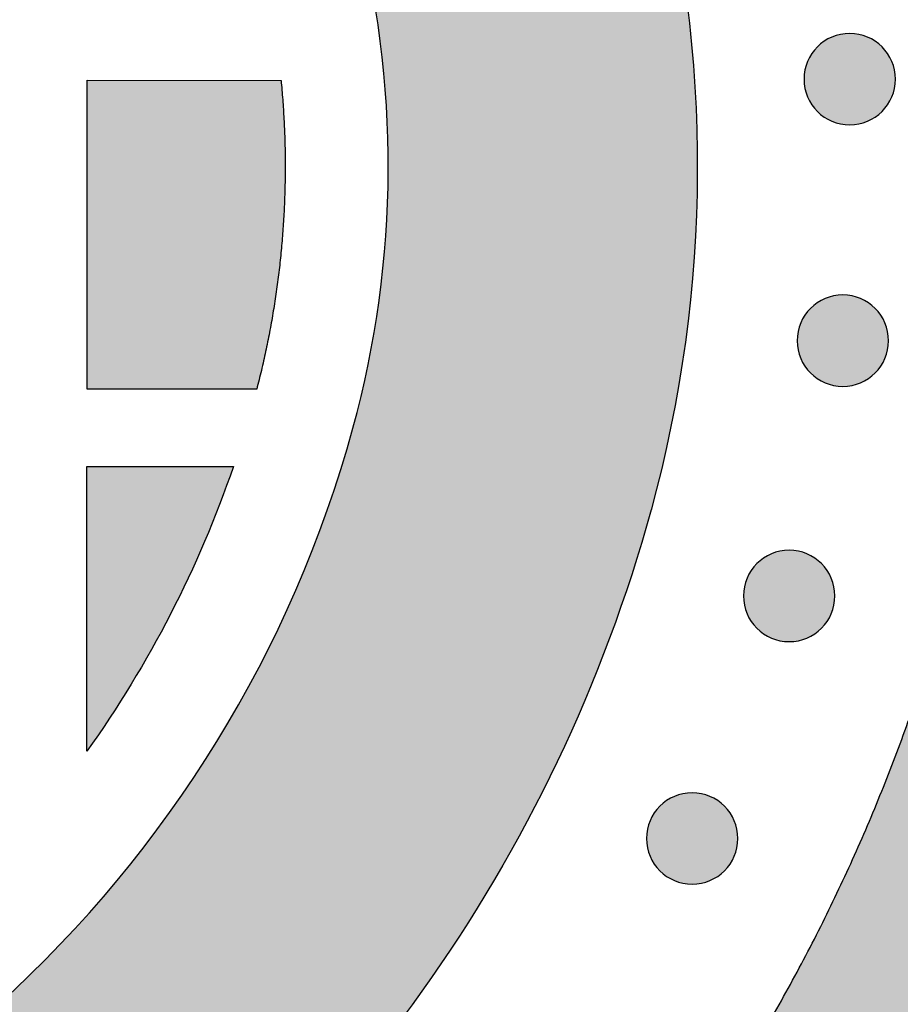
# Model space of a CAD drawing. Header units: millimetres. Extents: x -3873 to -97, y 912 to 4165.
# Tile 25 of 256: x -3585 to -3551, y 1000 to 1038. Entities that reach past the tile are written whole.
import ezdxf

# ---------------------------------------------------------------- set-up
doc = ezdxf.new("R2010")
doc.units = ezdxf.units.MM
doc.layers.add('pattern', color=7, linetype='Continuous', true_color=0x000000)

msp = doc.modelspace()

# ---------------------------------------------------------------- hatches: boundary and pattern name
at = {"layer": 'pattern'}
for points in [[(-3590.097, 1098.162), (-3576.228, 1103.897), (-3574.658, 1102.85), (-3573.106, 1101.774), (-3571.572, 1100.668), (-3570.057, 1099.534), (-3568.562, 1098.371), (-3567.088, 1097.18), (-3565.636, 1095.963), (-3564.205, 1094.719), (-3562.798, 1093.449), (-3561.414, 1092.154), (-3560.055, 1090.834), (-3558.72, 1089.491), (-3557.411, 1088.124), (-3556.129, 1086.735), (-3554.873, 1085.324), (-3553.644, 1083.892), (-3552.206, 1082.137), (-3550.813, 1080.338), (-3549.468, 1078.498), (-3548.17, 1076.618), (-3546.924, 1074.7), (-3545.729, 1072.745), (-3544.588, 1070.757), (-3543.502, 1068.738), (-3542.473, 1066.689), (-3541.501, 1064.613), (-3540.587, 1062.513), (-3539.733, 1060.391), (-3538.938, 1058.249), (-3538.205, 1056.09), (-3537.533, 1053.917), (-3536.922, 1051.732), (-3536.338, 1049.376), (-3535.831, 1046.993), (-3535.4, 1044.587), (-3535.047, 1042.162), (-3534.774, 1039.721), (-3534.582, 1037.268), (-3534.471, 1034.807), (-3534.441, 1032.343), (-3534.493, 1029.879), (-3534.626, 1027.419), (-3534.84, 1024.968), (-3535.135, 1022.53), (-3535.509, 1020.107), (-3535.961, 1017.705), (-3536.49, 1015.327), (-3537.094, 1012.976), (-3537.643, 1011.066), (-3538.239, 1009.167), (-3538.881, 1007.278), (-3539.569, 1005.403), (-3540.304, 1003.543), (-3541.083, 1001.7), (-3541.908, 999.875), (-3542.776, 998.069), (-3543.688, 996.286), (-3544.642, 994.525), (-3545.638, 992.789), (-3546.675, 991.079), (-3547.751, 989.396), (-3548.866, 987.742), (-3550.018, 986.118), (-3551.206, 984.526), (-3552.513, 983.928), (-3553.836, 983.361), (-3555.176, 982.825), (-3556.53, 982.322), (-3557.897, 981.852), (-3559.278, 981.415), (-3560.669, 981.012), (-3562.07, 980.643), (-3563.48, 980.309), (-3564.898, 980.01), (-3566.321, 979.747), (-3567.749, 979.518), (-3569.181, 979.325), (-3570.615, 979.168), (-3572.05, 979.046), (-3573.484, 978.959), (-3572.388, 979.83), (-3571.307, 980.725), (-3570.241, 981.644), (-3569.19, 982.586), (-3568.156, 983.551), (-3567.139, 984.539), (-3566.14, 985.549), (-3565.16, 986.581), (-3564.199, 987.634), (-3563.258, 988.708), (-3562.338, 989.802), (-3561.439, 990.915), (-3560.562, 992.047), (-3559.708, 993.197), (-3558.876, 994.365), (-3558.069, 995.549), (-3557.285, 996.75), (-3556.526, 997.966), (-3555.792, 999.197), (-3555.083, 1000.441), (-3554.4, 1001.698), (-3553.743, 1002.968), (-3553.113, 1004.249), (-3552.51, 1005.54), (-3551.933, 1006.841), (-3551.384, 1008.152), (-3550.862, 1009.47), (-3550.367, 1010.795), (-3549.901, 1012.127), (-3549.461, 1013.464), (-3549.05, 1014.806), (-3548.666, 1016.152), (-3548.16, 1018.124), (-3547.716, 1020.119), (-3547.337, 1022.134), (-3547.023, 1024.165), (-3546.776, 1026.211), (-3546.596, 1028.267), (-3546.484, 1030.33), (-3546.441, 1032.396), (-3546.466, 1034.463), (-3546.559, 1036.527), (-3546.721, 1038.585), (-3546.949, 1040.632), (-3547.245, 1042.667), (-3547.606, 1044.685), (-3548.032, 1046.683), (-3548.522, 1048.66), (-3549.044, 1050.528), (-3549.619, 1052.386), (-3550.246, 1054.232), (-3550.925, 1056.064), (-3551.656, 1057.879), (-3552.437, 1059.675), (-3553.269, 1061.45), (-3554.149, 1063.202), (-3555.078, 1064.929), (-3556.053, 1066.629), (-3557.075, 1068.3), (-3558.141, 1069.94), (-3559.25, 1071.548), (-3560.401, 1073.122), (-3561.592, 1074.66), (-3562.822, 1076.16), (-3564.254, 1077.82), (-3565.729, 1079.449), (-3567.245, 1081.044), (-3568.801, 1082.605), (-3570.396, 1084.13), (-3572.028, 1085.617), (-3573.697, 1087.066), (-3575.4, 1088.474), (-3577.137, 1089.841), (-3578.906, 1091.165), (-3580.705, 1092.446), (-3582.533, 1093.682), (-3584.388, 1094.873), (-3586.268, 1096.016), (-3588.172, 1097.113)], [(-3583.943, 986.179), (-3585.568, 1000.131), (-3584.964, 1000.688), (-3584.368, 1001.257), (-3583.781, 1001.838), (-3583.203, 1002.43), (-3582.635, 1003.033), (-3582.077, 1003.647), (-3581.528, 1004.272), (-3580.99, 1004.907), (-3580.463, 1005.553), (-3579.946, 1006.209), (-3579.441, 1006.874), (-3578.947, 1007.549), (-3578.465, 1008.233), (-3577.996, 1008.926), (-3577.538, 1009.627), (-3577.093, 1010.336), (-3576.661, 1011.054), (-3576.241, 1011.778), (-3575.835, 1012.51), (-3575.442, 1013.249), (-3575.063, 1013.994), (-3574.697, 1014.745), (-3574.345, 1015.502), (-3574.007, 1016.264), (-3573.682, 1017.031), (-3573.372, 1017.802), (-3573.076, 1018.578), (-3572.794, 1019.357), (-3572.527, 1020.14), (-3572.274, 1020.925), (-3572.035, 1021.714), (-3571.81, 1022.504), (-3571.499, 1023.718), (-3571.225, 1024.946), (-3570.992, 1026.186), (-3570.799, 1027.437), (-3570.647, 1028.696), (-3570.536, 1029.961), (-3570.467, 1031.231), (-3570.441, 1032.503), (-3570.456, 1033.775), (-3570.513, 1035.046), (-3570.613, 1036.312), (-3570.754, 1037.573), (-3570.936, 1038.825), (-3571.158, 1040.067), (-3571.42, 1041.298), (-3571.721, 1042.514), (-3572.067, 1043.749), (-3572.447, 1044.978), (-3572.862, 1046.199), (-3573.311, 1047.41), (-3573.794, 1048.61), (-3574.31, 1049.797), (-3574.86, 1050.971), (-3575.442, 1052.129), (-3576.056, 1053.271), (-3576.701, 1054.395), (-3577.377, 1055.5), (-3578.082, 1056.585), (-3578.815, 1057.648), (-3579.576, 1058.689), (-3580.364, 1059.706), (-3581.177, 1060.698), (-3582.412, 1062.124), (-3583.691, 1063.519), (-3585.011, 1064.881), (-3586.371, 1066.208), (-3587.77, 1067.499), (-3589.207, 1068.751), (-3590.679, 1069.963), (-3592.185, 1071.134), (-3593.724, 1072.262), (-3595.293, 1073.346), (-3596.891, 1074.384), (-3598.516, 1075.377), (-3600.164, 1076.321), (-3601.836, 1077.218), (-3603.528, 1078.065), (-3605.238, 1078.863), (-3620.35, 1085.652), (-3605.1, 1091.958), (-3600.316, 1089.807), (-3598.304, 1088.868), (-3596.313, 1087.871), (-3594.345, 1086.816), (-3592.405, 1085.704), (-3590.493, 1084.537), (-3588.613, 1083.314), (-3586.766, 1082.039), (-3584.955, 1080.711), (-3583.182, 1079.333), (-3581.45, 1077.906), (-3579.759, 1076.433), (-3578.112, 1074.914), (-3576.512, 1073.352), (-3574.958, 1071.749), (-3573.453, 1070.108), (-3571.999, 1068.429), (-3570.978, 1067.183), (-3569.989, 1065.905), (-3569.033, 1064.598), (-3568.111, 1063.263), (-3567.226, 1061.9), (-3566.377, 1060.512), (-3565.567, 1059.1), (-3564.796, 1057.666), (-3564.064, 1056.21), (-3563.374, 1054.736), (-3562.725, 1053.244), (-3562.118, 1051.737), (-3561.554, 1050.215), (-3561.033, 1048.682), (-3560.555, 1047.139), (-3560.121, 1045.587), (-3559.726, 1043.99), (-3559.382, 1042.376), (-3559.09, 1040.746), (-3558.852, 1039.102), (-3558.667, 1037.448), (-3558.536, 1035.787), (-3558.461, 1034.119), (-3558.441, 1032.45), (-3558.476, 1030.78), (-3558.566, 1029.114), (-3558.711, 1027.453), (-3558.911, 1025.801), (-3559.164, 1024.16), (-3559.471, 1022.532), (-3559.829, 1020.921), (-3560.238, 1019.328), (-3560.589, 1018.102), (-3560.968, 1016.878), (-3561.375, 1015.659), (-3561.81, 1014.446), (-3562.272, 1013.239), (-3562.762, 1012.039), (-3563.28, 1010.847), (-3563.825, 1009.664), (-3564.397, 1008.492), (-3564.997, 1007.33), (-3565.622, 1006.18), (-3566.274, 1005.043), (-3566.952, 1003.92), (-3567.655, 1002.811), (-3568.383, 1001.717), (-3569.135, 1000.64), (-3569.911, 999.58), (-3570.711, 998.537), (-3571.533, 997.514), (-3572.377, 996.509), (-3573.242, 995.525), (-3574.128, 994.561), (-3575.033, 993.618), (-3575.958, 992.697), (-3576.901, 991.799), (-3577.861, 990.924), (-3578.838, 990.072), (-3579.831, 989.244), (-3580.839, 988.44), (-3581.861, 987.661), (-3582.896, 986.907)], [(-3551.271, 1034.804), (-3551.299, 1034.777), (-3551.328, 1034.75), (-3551.358, 1034.723), (-3551.389, 1034.697), (-3551.42, 1034.671), (-3551.453, 1034.646), (-3551.486, 1034.621), (-3551.52, 1034.597), (-3551.555, 1034.574), (-3551.591, 1034.551), (-3551.627, 1034.529), (-3551.665, 1034.508), (-3551.703, 1034.487), (-3551.742, 1034.468), (-3551.781, 1034.449), (-3551.821, 1034.431), (-3551.862, 1034.414), (-3551.903, 1034.398), (-3551.945, 1034.383), (-3551.988, 1034.369), (-3552.031, 1034.356), (-3552.074, 1034.344), (-3552.118, 1034.333), (-3552.162, 1034.323), (-3552.207, 1034.314), (-3552.252, 1034.307), (-3552.297, 1034.3), (-3552.343, 1034.295), (-3552.388, 1034.291), (-3552.434, 1034.288), (-3552.48, 1034.286), (-3552.526, 1034.286), (-3552.572, 1034.286), (-3552.618, 1034.288), (-3552.663, 1034.291), (-3552.709, 1034.295), (-3552.755, 1034.301), (-3552.8, 1034.307), (-3552.845, 1034.315), (-3552.889, 1034.324), (-3552.934, 1034.334), (-3552.978, 1034.345), (-3553.021, 1034.357), (-3553.064, 1034.37), (-3553.107, 1034.384), (-3553.148, 1034.399), (-3553.19, 1034.415), (-3553.23, 1034.432), (-3553.271, 1034.45), (-3553.31, 1034.469), (-3553.349, 1034.489), (-3553.387, 1034.509), (-3553.424, 1034.531), (-3553.46, 1034.553), (-3553.496, 1034.576), (-3553.531, 1034.599), (-3553.565, 1034.623), (-3553.598, 1034.648), (-3553.631, 1034.673), (-3553.662, 1034.699), (-3553.693, 1034.725), (-3553.723, 1034.752), (-3553.752, 1034.779), (-3553.78, 1034.807), (-3553.808, 1034.835), (-3553.835, 1034.864), (-3553.861, 1034.894), (-3553.888, 1034.924), (-3553.913, 1034.956), (-3553.939, 1034.989), (-3553.963, 1035.022), (-3553.987, 1035.056), (-3554.011, 1035.091), (-3554.033, 1035.127), (-3554.055, 1035.163), (-3554.077, 1035.2), (-3554.097, 1035.238), (-3554.117, 1035.277), (-3554.135, 1035.317), (-3554.153, 1035.357), (-3554.17, 1035.397), (-3554.186, 1035.439), (-3554.201, 1035.481), (-3554.216, 1035.523), (-3554.229, 1035.566), (-3554.241, 1035.61), (-3554.251, 1035.654), (-3554.261, 1035.698), (-3554.27, 1035.743), (-3554.278, 1035.788), (-3554.284, 1035.833), (-3554.289, 1035.878), (-3554.293, 1035.924), (-3554.296, 1035.97), (-3554.298, 1036.016), (-3554.299, 1036.062), (-3554.298, 1036.108), (-3554.296, 1036.153), (-3554.293, 1036.199), (-3554.289, 1036.245), (-3554.284, 1036.29), (-3554.277, 1036.336), (-3554.269, 1036.38), (-3554.261, 1036.425), (-3554.251, 1036.469), (-3554.24, 1036.513), (-3554.228, 1036.557), (-3554.215, 1036.6), (-3554.2, 1036.642), (-3554.185, 1036.684), (-3554.169, 1036.725), (-3554.152, 1036.766), (-3554.134, 1036.806), (-3554.115, 1036.846), (-3554.096, 1036.884), (-3554.075, 1036.922), (-3554.054, 1036.96), (-3554.032, 1036.996), (-3554.009, 1037.032), (-3553.985, 1037.067), (-3553.961, 1037.101), (-3553.937, 1037.134), (-3553.911, 1037.166), (-3553.886, 1037.198), (-3553.859, 1037.229), (-3553.833, 1037.259), (-3553.805, 1037.288), (-3553.778, 1037.316), (-3553.75, 1037.343), (-3553.721, 1037.37), (-3553.691, 1037.397), (-3553.66, 1037.423), (-3553.628, 1037.449), (-3553.596, 1037.474), (-3553.563, 1037.499), (-3553.528, 1037.523), (-3553.494, 1037.546), (-3553.458, 1037.569), (-3553.421, 1037.591), (-3553.384, 1037.612), (-3553.346, 1037.633), (-3553.307, 1037.652), (-3553.268, 1037.671), (-3553.228, 1037.689), (-3553.187, 1037.706), (-3553.146, 1037.722), (-3553.104, 1037.737), (-3553.061, 1037.751), (-3553.018, 1037.764), (-3552.975, 1037.776), (-3552.931, 1037.787), (-3552.886, 1037.797), (-3552.842, 1037.806), (-3552.797, 1037.813), (-3552.752, 1037.82), (-3552.706, 1037.825), (-3552.66, 1037.829), (-3552.615, 1037.832), (-3552.569, 1037.834), (-3552.523, 1037.834), (-3552.477, 1037.834), (-3552.431, 1037.832), (-3552.385, 1037.829), (-3552.34, 1037.825), (-3552.294, 1037.819), (-3552.249, 1037.813), (-3552.204, 1037.805), (-3552.159, 1037.796), (-3552.115, 1037.786), (-3552.071, 1037.775), (-3552.028, 1037.763), (-3551.985, 1037.75), (-3551.942, 1037.736), (-3551.9, 1037.721), (-3551.859, 1037.705), (-3551.818, 1037.688), (-3551.778, 1037.67), (-3551.739, 1037.651), (-3551.7, 1037.631), (-3551.662, 1037.611), (-3551.625, 1037.589), (-3551.588, 1037.567), (-3551.553, 1037.545), (-3551.518, 1037.521), (-3551.484, 1037.497), (-3551.45, 1037.472), (-3551.418, 1037.447), (-3551.386, 1037.421), (-3551.356, 1037.395), (-3551.326, 1037.368), (-3551.297, 1037.341), (-3551.269, 1037.314), (-3551.241, 1037.285), (-3551.214, 1037.256), (-3551.187, 1037.226), (-3551.161, 1037.196), (-3551.135, 1037.164), (-3551.11, 1037.132), (-3551.086, 1037.098), (-3551.062, 1037.064), (-3551.038, 1037.029), (-3551.015, 1036.993), (-3550.993, 1036.957), (-3550.972, 1036.92), (-3550.952, 1036.882), (-3550.932, 1036.843), (-3550.913, 1036.803), (-3550.895, 1036.763), (-3550.878, 1036.723), (-3550.862, 1036.681), (-3550.847, 1036.639), (-3550.833, 1036.597), (-3550.82, 1036.554), (-3550.808, 1036.51), (-3550.797, 1036.466), (-3550.787, 1036.422), (-3550.779, 1036.377), (-3550.771, 1036.332), (-3550.765, 1036.287), (-3550.759, 1036.242), (-3550.755, 1036.196), (-3550.752, 1036.15), (-3550.751, 1036.104), (-3550.75, 1036.058), (-3550.751, 1036.013), (-3550.753, 1035.967), (-3550.756, 1035.921), (-3550.76, 1035.875), (-3550.765, 1035.83), (-3550.772, 1035.785), (-3550.779, 1035.74), (-3550.788, 1035.695), (-3550.798, 1035.651), (-3550.809, 1035.607), (-3550.821, 1035.563), (-3550.834, 1035.52), (-3550.848, 1035.478), (-3550.863, 1035.436), (-3550.88, 1035.395), (-3550.897, 1035.354), (-3550.915, 1035.314), (-3550.933, 1035.274), (-3550.953, 1035.236), (-3550.974, 1035.198), (-3550.995, 1035.16), (-3551.017, 1035.124), (-3551.04, 1035.088), (-3551.063, 1035.053), (-3551.087, 1035.019), (-3551.112, 1034.986), (-3551.137, 1034.954), (-3551.163, 1034.922), (-3551.189, 1034.891), (-3551.216, 1034.861), (-3551.243, 1034.832)], [(-3575.546, 1024.021), (-3582.132, 1024.019), (-3582.122, 1036.019), (-3574.602, 1036.013), (-3574.538, 1035.262), (-3574.489, 1034.51), (-3574.457, 1033.755), (-3574.442, 1033), (-3574.443, 1032.243), (-3574.46, 1031.486), (-3574.495, 1030.729), (-3574.546, 1029.973), (-3574.614, 1029.219), (-3574.698, 1028.466), (-3574.799, 1027.716), (-3574.916, 1026.969), (-3575.049, 1026.225), (-3575.199, 1025.486), (-3575.364, 1024.751)], [(-3551.538, 1024.648), (-3551.566, 1024.621), (-3551.595, 1024.594), (-3551.625, 1024.567), (-3551.656, 1024.541), (-3551.688, 1024.515), (-3551.72, 1024.49), (-3551.753, 1024.465), (-3551.788, 1024.441), (-3551.822, 1024.418), (-3551.858, 1024.395), (-3551.895, 1024.373), (-3551.932, 1024.352), (-3551.97, 1024.331), (-3552.009, 1024.312), (-3552.048, 1024.293), (-3552.088, 1024.275), (-3552.129, 1024.258), (-3552.17, 1024.242), (-3552.212, 1024.227), (-3552.255, 1024.213), (-3552.298, 1024.2), (-3552.341, 1024.188), (-3552.385, 1024.177), (-3552.43, 1024.167), (-3552.474, 1024.158), (-3552.519, 1024.151), (-3552.564, 1024.144), (-3552.61, 1024.139), (-3552.656, 1024.135), (-3552.701, 1024.132), (-3552.747, 1024.13), (-3552.793, 1024.13), (-3552.839, 1024.13), (-3552.885, 1024.132), (-3552.931, 1024.135), (-3552.976, 1024.139), (-3553.022, 1024.145), (-3553.067, 1024.151), (-3553.112, 1024.159), (-3553.157, 1024.168), (-3553.201, 1024.178), (-3553.245, 1024.189), (-3553.288, 1024.201), (-3553.331, 1024.214), (-3553.374, 1024.228), (-3553.416, 1024.243), (-3553.457, 1024.259), (-3553.498, 1024.276), (-3553.538, 1024.294), (-3553.577, 1024.313), (-3553.616, 1024.333), (-3553.654, 1024.353), (-3553.691, 1024.375), (-3553.728, 1024.397), (-3553.763, 1024.42), (-3553.798, 1024.443), (-3553.832, 1024.467), (-3553.866, 1024.492), (-3553.898, 1024.517), (-3553.93, 1024.543), (-3553.96, 1024.569), (-3553.99, 1024.596), (-3554.019, 1024.623), (-3554.047, 1024.651), (-3554.075, 1024.679), (-3554.102, 1024.708), (-3554.129, 1024.738), (-3554.155, 1024.768), (-3554.181, 1024.8), (-3554.206, 1024.833), (-3554.23, 1024.866), (-3554.254, 1024.9), (-3554.278, 1024.935), (-3554.301, 1024.971), (-3554.323, 1025.007), (-3554.344, 1025.044), (-3554.364, 1025.083), (-3554.384, 1025.121), (-3554.403, 1025.161), (-3554.421, 1025.201), (-3554.438, 1025.242), (-3554.454, 1025.283), (-3554.469, 1025.325), (-3554.483, 1025.367), (-3554.496, 1025.41), (-3554.508, 1025.454), (-3554.519, 1025.498), (-3554.529, 1025.542), (-3554.537, 1025.587), (-3554.545, 1025.632), (-3554.551, 1025.677), (-3554.557, 1025.722), (-3554.561, 1025.768), (-3554.564, 1025.814), (-3554.565, 1025.86), (-3554.566, 1025.906), (-3554.565, 1025.952), (-3554.563, 1025.997), (-3554.56, 1026.043), (-3554.556, 1026.089), (-3554.551, 1026.134), (-3554.544, 1026.18), (-3554.537, 1026.225), (-3554.528, 1026.269), (-3554.518, 1026.313), (-3554.507, 1026.357), (-3554.495, 1026.401), (-3554.482, 1026.444), (-3554.468, 1026.486), (-3554.453, 1026.528), (-3554.436, 1026.57), (-3554.419, 1026.61), (-3554.401, 1026.65), (-3554.383, 1026.69), (-3554.363, 1026.728), (-3554.342, 1026.766), (-3554.321, 1026.804), (-3554.299, 1026.84), (-3554.276, 1026.876), (-3554.253, 1026.911), (-3554.229, 1026.945), (-3554.204, 1026.978), (-3554.179, 1027.011), (-3554.153, 1027.042), (-3554.127, 1027.073), (-3554.1, 1027.103), (-3554.073, 1027.132), (-3554.045, 1027.16), (-3554.017, 1027.187), (-3553.988, 1027.214), (-3553.958, 1027.241), (-3553.927, 1027.267), (-3553.896, 1027.293), (-3553.863, 1027.318), (-3553.83, 1027.343), (-3553.796, 1027.367), (-3553.761, 1027.39), (-3553.725, 1027.413), (-3553.689, 1027.435), (-3553.651, 1027.456), (-3553.613, 1027.477), (-3553.574, 1027.496), (-3553.535, 1027.515), (-3553.495, 1027.533), (-3553.454, 1027.55), (-3553.413, 1027.566), (-3553.371, 1027.581), (-3553.328, 1027.595), (-3553.285, 1027.608), (-3553.242, 1027.62), (-3553.198, 1027.631), (-3553.154, 1027.641), (-3553.109, 1027.65), (-3553.064, 1027.657), (-3553.019, 1027.664), (-3552.973, 1027.669), (-3552.928, 1027.673), (-3552.882, 1027.676), (-3552.836, 1027.678), (-3552.79, 1027.678), (-3552.744, 1027.678), (-3552.698, 1027.676), (-3552.653, 1027.673), (-3552.607, 1027.669), (-3552.561, 1027.663), (-3552.516, 1027.657), (-3552.471, 1027.649), (-3552.427, 1027.64), (-3552.382, 1027.631), (-3552.338, 1027.62), (-3552.295, 1027.607), (-3552.252, 1027.594), (-3552.209, 1027.58), (-3552.168, 1027.565), (-3552.126, 1027.549), (-3552.086, 1027.532), (-3552.045, 1027.514), (-3552.006, 1027.495), (-3551.967, 1027.475), (-3551.929, 1027.455), (-3551.892, 1027.433), (-3551.856, 1027.411), (-3551.82, 1027.389), (-3551.785, 1027.365), (-3551.751, 1027.341), (-3551.718, 1027.316), (-3551.685, 1027.291), (-3551.654, 1027.265), (-3551.623, 1027.239), (-3551.593, 1027.212), (-3551.564, 1027.185), (-3551.536, 1027.158), (-3551.508, 1027.129), (-3551.481, 1027.1), (-3551.455, 1027.071), (-3551.428, 1027.04), (-3551.403, 1027.008), (-3551.377, 1026.976), (-3551.353, 1026.942), (-3551.329, 1026.908), (-3551.305, 1026.873), (-3551.283, 1026.838), (-3551.261, 1026.801), (-3551.239, 1026.764), (-3551.219, 1026.726), (-3551.199, 1026.687), (-3551.181, 1026.648), (-3551.163, 1026.607), (-3551.146, 1026.567), (-3551.13, 1026.525), (-3551.115, 1026.483), (-3551.1, 1026.441), (-3551.087, 1026.398), (-3551.075, 1026.354), (-3551.064, 1026.31), (-3551.055, 1026.266), (-3551.046, 1026.222), (-3551.038, 1026.177), (-3551.032, 1026.131), (-3551.027, 1026.086), (-3551.023, 1026.04), (-3551.02, 1025.994), (-3551.018, 1025.948), (-3551.017, 1025.903), (-3551.018, 1025.857), (-3551.02, 1025.811), (-3551.023, 1025.765), (-3551.027, 1025.719), (-3551.032, 1025.674), (-3551.039, 1025.629), (-3551.047, 1025.584), (-3551.055, 1025.539), (-3551.065, 1025.495), (-3551.076, 1025.451), (-3551.088, 1025.407), (-3551.101, 1025.364), (-3551.116, 1025.322), (-3551.131, 1025.28), (-3551.147, 1025.239), (-3551.164, 1025.198), (-3551.182, 1025.158), (-3551.201, 1025.118), (-3551.22, 1025.08), (-3551.241, 1025.042), (-3551.262, 1025.005), (-3551.284, 1024.968), (-3551.307, 1024.932), (-3551.331, 1024.897), (-3551.355, 1024.863), (-3551.379, 1024.83), (-3551.405, 1024.798), (-3551.43, 1024.766), (-3551.457, 1024.735), (-3551.483, 1024.706), (-3551.511, 1024.677)], [(-3582.142, 1009.958), (-3582.135, 1021.019), (-3576.453, 1021.014), (-3576.712, 1020.281), (-3576.984, 1019.552), (-3577.269, 1018.827), (-3577.568, 1018.106), (-3577.881, 1017.391), (-3578.206, 1016.681), (-3578.544, 1015.977), (-3578.895, 1015.279), (-3579.259, 1014.588), (-3579.635, 1013.903), (-3580.024, 1013.226), (-3580.424, 1012.556), (-3580.836, 1011.894), (-3581.26, 1011.24), (-3581.696, 1010.595)], [(-3553.621, 1014.735), (-3553.649, 1014.708), (-3553.678, 1014.68), (-3553.708, 1014.654), (-3553.739, 1014.628), (-3553.771, 1014.602), (-3553.803, 1014.577), (-3553.836, 1014.552), (-3553.871, 1014.528), (-3553.906, 1014.505), (-3553.941, 1014.482), (-3553.978, 1014.46), (-3554.015, 1014.439), (-3554.053, 1014.418), (-3554.092, 1014.399), (-3554.131, 1014.38), (-3554.171, 1014.362), (-3554.212, 1014.345), (-3554.254, 1014.329), (-3554.295, 1014.314), (-3554.338, 1014.3), (-3554.381, 1014.287), (-3554.424, 1014.275), (-3554.468, 1014.264), (-3554.513, 1014.254), (-3554.557, 1014.245), (-3554.602, 1014.238), (-3554.648, 1014.231), (-3554.693, 1014.226), (-3554.739, 1014.222), (-3554.784, 1014.219), (-3554.83, 1014.217), (-3554.876, 1014.217), (-3554.922, 1014.217), (-3554.968, 1014.219), (-3555.014, 1014.222), (-3555.059, 1014.226), (-3555.105, 1014.232), (-3555.15, 1014.238), (-3555.195, 1014.246), (-3555.24, 1014.254), (-3555.284, 1014.264), (-3555.328, 1014.275), (-3555.371, 1014.287), (-3555.414, 1014.301), (-3555.457, 1014.315), (-3555.499, 1014.33), (-3555.54, 1014.346), (-3555.581, 1014.363), (-3555.621, 1014.381), (-3555.66, 1014.4), (-3555.699, 1014.42), (-3555.737, 1014.44), (-3555.774, 1014.461), (-3555.811, 1014.484), (-3555.846, 1014.506), (-3555.881, 1014.53), (-3555.915, 1014.554), (-3555.949, 1014.579), (-3555.981, 1014.604), (-3556.013, 1014.63), (-3556.043, 1014.656), (-3556.073, 1014.683), (-3556.102, 1014.71), (-3556.13, 1014.737), (-3556.158, 1014.765), (-3556.185, 1014.795), (-3556.212, 1014.824), (-3556.238, 1014.855), (-3556.264, 1014.887), (-3556.289, 1014.919), (-3556.314, 1014.953), (-3556.338, 1014.987), (-3556.361, 1015.022), (-3556.384, 1015.057), (-3556.406, 1015.094), (-3556.427, 1015.131), (-3556.447, 1015.169), (-3556.467, 1015.208), (-3556.486, 1015.247), (-3556.504, 1015.288), (-3556.521, 1015.328), (-3556.537, 1015.37), (-3556.552, 1015.412), (-3556.566, 1015.454), (-3556.579, 1015.497), (-3556.591, 1015.541), (-3556.602, 1015.584), (-3556.612, 1015.629), (-3556.62, 1015.673), (-3556.628, 1015.718), (-3556.634, 1015.764), (-3556.64, 1015.809), (-3556.644, 1015.855), (-3556.647, 1015.901), (-3556.648, 1015.946), (-3556.649, 1015.992), (-3556.648, 1016.038), (-3556.647, 1016.084), (-3556.644, 1016.13), (-3556.639, 1016.176), (-3556.634, 1016.221), (-3556.627, 1016.266), (-3556.62, 1016.311), (-3556.611, 1016.356), (-3556.601, 1016.4), (-3556.59, 1016.444), (-3556.578, 1016.488), (-3556.565, 1016.531), (-3556.551, 1016.573), (-3556.536, 1016.615), (-3556.519, 1016.656), (-3556.502, 1016.697), (-3556.484, 1016.737), (-3556.466, 1016.776), (-3556.446, 1016.815), (-3556.425, 1016.853), (-3556.404, 1016.89), (-3556.382, 1016.927), (-3556.359, 1016.963), (-3556.336, 1016.997), (-3556.312, 1017.032), (-3556.287, 1017.065), (-3556.262, 1017.097), (-3556.236, 1017.129), (-3556.21, 1017.16), (-3556.183, 1017.189), (-3556.156, 1017.218), (-3556.128, 1017.247), (-3556.1, 1017.274), (-3556.071, 1017.301), (-3556.041, 1017.328), (-3556.01, 1017.354), (-3555.979, 1017.38), (-3555.946, 1017.405), (-3555.913, 1017.43), (-3555.879, 1017.454), (-3555.844, 1017.477), (-3555.808, 1017.5), (-3555.772, 1017.522), (-3555.734, 1017.543), (-3555.696, 1017.563), (-3555.658, 1017.583), (-3555.618, 1017.602), (-3555.578, 1017.62), (-3555.537, 1017.637), (-3555.496, 1017.653), (-3555.454, 1017.668), (-3555.411, 1017.682), (-3555.368, 1017.695), (-3555.325, 1017.707), (-3555.281, 1017.718), (-3555.237, 1017.728), (-3555.192, 1017.737), (-3555.147, 1017.744), (-3555.102, 1017.751), (-3555.056, 1017.756), (-3555.011, 1017.76), (-3554.965, 1017.763), (-3554.919, 1017.765), (-3554.873, 1017.765), (-3554.827, 1017.764), (-3554.781, 1017.763), (-3554.736, 1017.76), (-3554.69, 1017.755), (-3554.644, 1017.75), (-3554.599, 1017.744), (-3554.554, 1017.736), (-3554.51, 1017.727), (-3554.465, 1017.717), (-3554.421, 1017.706), (-3554.378, 1017.694), (-3554.335, 1017.681), (-3554.293, 1017.667), (-3554.251, 1017.652), (-3554.209, 1017.636), (-3554.169, 1017.619), (-3554.128, 1017.601), (-3554.089, 1017.582), (-3554.05, 1017.562), (-3554.012, 1017.541), (-3553.975, 1017.52), (-3553.939, 1017.498), (-3553.903, 1017.475), (-3553.868, 1017.452), (-3553.834, 1017.428), (-3553.801, 1017.403), (-3553.768, 1017.378), (-3553.737, 1017.352), (-3553.706, 1017.326), (-3553.676, 1017.299), (-3553.647, 1017.272), (-3553.619, 1017.244), (-3553.591, 1017.216), (-3553.564, 1017.187), (-3553.538, 1017.157), (-3553.511, 1017.126), (-3553.486, 1017.095), (-3553.46, 1017.062), (-3553.436, 1017.029), (-3553.412, 1016.995), (-3553.388, 1016.96), (-3553.366, 1016.924), (-3553.344, 1016.888), (-3553.323, 1016.85), (-3553.302, 1016.812), (-3553.282, 1016.774), (-3553.264, 1016.734), (-3553.246, 1016.694), (-3553.229, 1016.653), (-3553.213, 1016.612), (-3553.198, 1016.57), (-3553.184, 1016.528), (-3553.17, 1016.485), (-3553.158, 1016.441), (-3553.148, 1016.397), (-3553.138, 1016.353), (-3553.129, 1016.308), (-3553.121, 1016.263), (-3553.115, 1016.218), (-3553.11, 1016.173), (-3553.106, 1016.127), (-3553.103, 1016.081), (-3553.101, 1016.035), (-3553.1, 1015.989), (-3553.101, 1015.943), (-3553.103, 1015.897), (-3553.106, 1015.852), (-3553.11, 1015.806), (-3553.115, 1015.761), (-3553.122, 1015.715), (-3553.13, 1015.67), (-3553.138, 1015.626), (-3553.148, 1015.581), (-3553.159, 1015.538), (-3553.171, 1015.494), (-3553.184, 1015.451), (-3553.199, 1015.409), (-3553.214, 1015.367), (-3553.23, 1015.325), (-3553.247, 1015.285), (-3553.265, 1015.245), (-3553.284, 1015.205), (-3553.304, 1015.166), (-3553.324, 1015.129), (-3553.345, 1015.091), (-3553.367, 1015.055), (-3553.39, 1015.019), (-3553.414, 1014.984), (-3553.438, 1014.95), (-3553.462, 1014.917), (-3553.488, 1014.884), (-3553.513, 1014.853), (-3553.54, 1014.822), (-3553.566, 1014.792), (-3553.594, 1014.763)], [(-3557.387, 1005.316), (-3557.415, 1005.289), (-3557.444, 1005.262), (-3557.474, 1005.235), (-3557.505, 1005.209), (-3557.537, 1005.183), (-3557.569, 1005.158), (-3557.602, 1005.133), (-3557.636, 1005.109), (-3557.671, 1005.086), (-3557.707, 1005.063), (-3557.744, 1005.041), (-3557.781, 1005.02), (-3557.819, 1004.999), (-3557.858, 1004.98), (-3557.897, 1004.961), (-3557.937, 1004.943), (-3557.978, 1004.926), (-3558.019, 1004.91), (-3558.061, 1004.895), (-3558.104, 1004.881), (-3558.147, 1004.868), (-3558.19, 1004.856), (-3558.234, 1004.845), (-3558.278, 1004.835), (-3558.323, 1004.826), (-3558.368, 1004.819), (-3558.413, 1004.812), (-3558.459, 1004.807), (-3558.504, 1004.803), (-3558.55, 1004.8), (-3558.596, 1004.798), (-3558.642, 1004.798), (-3558.688, 1004.798), (-3558.734, 1004.8), (-3558.78, 1004.803), (-3558.825, 1004.807), (-3558.871, 1004.813), (-3558.916, 1004.819), (-3558.961, 1004.827), (-3559.006, 1004.836), (-3559.05, 1004.846), (-3559.094, 1004.857), (-3559.137, 1004.869), (-3559.18, 1004.882), (-3559.223, 1004.896), (-3559.265, 1004.911), (-3559.306, 1004.927), (-3559.347, 1004.944), (-3559.387, 1004.962), (-3559.426, 1004.981), (-3559.465, 1005.001), (-3559.503, 1005.021), (-3559.54, 1005.043), (-3559.577, 1005.065), (-3559.612, 1005.088), (-3559.647, 1005.111), (-3559.681, 1005.135), (-3559.715, 1005.16), (-3559.747, 1005.185), (-3559.779, 1005.211), (-3559.809, 1005.237), (-3559.839, 1005.264), (-3559.868, 1005.291), (-3559.896, 1005.319), (-3559.924, 1005.347), (-3559.951, 1005.376), (-3559.978, 1005.406), (-3560.004, 1005.436), (-3560.03, 1005.468), (-3560.055, 1005.501), (-3560.079, 1005.534), (-3560.103, 1005.568), (-3560.127, 1005.603), (-3560.149, 1005.639), (-3560.171, 1005.675), (-3560.193, 1005.712), (-3560.213, 1005.75), (-3560.233, 1005.789), (-3560.252, 1005.829), (-3560.27, 1005.869), (-3560.287, 1005.91), (-3560.303, 1005.951), (-3560.318, 1005.993), (-3560.332, 1006.035), (-3560.345, 1006.078), (-3560.357, 1006.122), (-3560.368, 1006.166), (-3560.378, 1006.21), (-3560.386, 1006.255), (-3560.394, 1006.3), (-3560.4, 1006.345), (-3560.406, 1006.39), (-3560.41, 1006.436), (-3560.413, 1006.482), (-3560.414, 1006.528), (-3560.415, 1006.574), (-3560.414, 1006.62), (-3560.412, 1006.665), (-3560.409, 1006.711), (-3560.405, 1006.757), (-3560.4, 1006.802), (-3560.393, 1006.848), (-3560.386, 1006.893), (-3560.377, 1006.937), (-3560.367, 1006.981), (-3560.356, 1007.025), (-3560.344, 1007.069), (-3560.331, 1007.112), (-3560.317, 1007.154), (-3560.301, 1007.196), (-3560.285, 1007.237), (-3560.268, 1007.278), (-3560.25, 1007.318), (-3560.231, 1007.358), (-3560.212, 1007.396), (-3560.191, 1007.434), (-3560.17, 1007.472), (-3560.148, 1007.508), (-3560.125, 1007.544), (-3560.102, 1007.579), (-3560.078, 1007.613), (-3560.053, 1007.646), (-3560.028, 1007.678), (-3560.002, 1007.71), (-3559.976, 1007.741), (-3559.949, 1007.771), (-3559.922, 1007.8), (-3559.894, 1007.828), (-3559.866, 1007.855), (-3559.837, 1007.882), (-3559.807, 1007.909), (-3559.776, 1007.935), (-3559.745, 1007.961), (-3559.712, 1007.986), (-3559.679, 1008.011), (-3559.645, 1008.035), (-3559.61, 1008.058), (-3559.574, 1008.081), (-3559.537, 1008.103), (-3559.5, 1008.124), (-3559.462, 1008.145), (-3559.423, 1008.164), (-3559.384, 1008.183), (-3559.344, 1008.201), (-3559.303, 1008.218), (-3559.262, 1008.234), (-3559.22, 1008.249), (-3559.177, 1008.263), (-3559.134, 1008.276), (-3559.091, 1008.288), (-3559.047, 1008.299), (-3559.003, 1008.309), (-3558.958, 1008.318), (-3558.913, 1008.325), (-3558.868, 1008.332), (-3558.822, 1008.337), (-3558.777, 1008.341), (-3558.731, 1008.344), (-3558.685, 1008.346), (-3558.639, 1008.346), (-3558.593, 1008.346), (-3558.547, 1008.344), (-3558.501, 1008.341), (-3558.456, 1008.337), (-3558.41, 1008.331), (-3558.365, 1008.325), (-3558.32, 1008.317), (-3558.275, 1008.308), (-3558.231, 1008.298), (-3558.187, 1008.287), (-3558.144, 1008.275), (-3558.101, 1008.262), (-3558.058, 1008.248), (-3558.016, 1008.233), (-3557.975, 1008.217), (-3557.934, 1008.2), (-3557.894, 1008.182), (-3557.855, 1008.163), (-3557.816, 1008.143), (-3557.778, 1008.123), (-3557.741, 1008.101), (-3557.704, 1008.079), (-3557.669, 1008.057), (-3557.634, 1008.033), (-3557.6, 1008.009), (-3557.567, 1007.984), (-3557.534, 1007.959), (-3557.503, 1007.933), (-3557.472, 1007.907), (-3557.442, 1007.88), (-3557.413, 1007.853), (-3557.385, 1007.826), (-3557.357, 1007.797), (-3557.33, 1007.768), (-3557.304, 1007.738), (-3557.277, 1007.708), (-3557.252, 1007.676), (-3557.226, 1007.644), (-3557.202, 1007.61), (-3557.178, 1007.576), (-3557.154, 1007.541), (-3557.132, 1007.505), (-3557.11, 1007.469), (-3557.088, 1007.432), (-3557.068, 1007.394), (-3557.048, 1007.355), (-3557.029, 1007.315), (-3557.012, 1007.275), (-3556.995, 1007.235), (-3556.979, 1007.193), (-3556.963, 1007.151), (-3556.949, 1007.109), (-3556.936, 1007.066), (-3556.924, 1007.022), (-3556.913, 1006.978), (-3556.904, 1006.934), (-3556.895, 1006.889), (-3556.887, 1006.844), (-3556.881, 1006.799), (-3556.876, 1006.754), (-3556.871, 1006.708), (-3556.869, 1006.662), (-3556.867, 1006.616), (-3556.866, 1006.571), (-3556.867, 1006.525), (-3556.869, 1006.479), (-3556.872, 1006.433), (-3556.876, 1006.387), (-3556.881, 1006.342), (-3556.888, 1006.297), (-3556.895, 1006.252), (-3556.904, 1006.207), (-3556.914, 1006.163), (-3556.925, 1006.119), (-3556.937, 1006.075), (-3556.95, 1006.032), (-3556.964, 1005.99), (-3556.98, 1005.948), (-3556.996, 1005.907), (-3557.013, 1005.866), (-3557.031, 1005.826), (-3557.05, 1005.786), (-3557.069, 1005.748), (-3557.09, 1005.71), (-3557.111, 1005.673), (-3557.133, 1005.636), (-3557.156, 1005.6), (-3557.179, 1005.565), (-3557.204, 1005.531), (-3557.228, 1005.498), (-3557.253, 1005.466), (-3557.279, 1005.434), (-3557.306, 1005.403), (-3557.332, 1005.373), (-3557.359, 1005.344)]]:
    msp.add_hatch(color=256, dxfattribs=at).paths.add_polyline_path(points, flags=0)

# ---------------------------------------------------------------- linework, layer by layer
for p, q in [((-3582.132, 1024.019), (-3582.122, 1036.019)), ((-3582.122, 1036.019), (-3574.602, 1036.013)), ((-3575.546, 1024.021), (-3582.132, 1024.019))]:
    msp.add_line(p, q, dxfattribs=at)
msp.add_lwpolyline([(-3582.142, 1009.958), (-3582.135, 1021.019), (-3576.453, 1021.014)], dxfattribs=at)
at = {"layer": 'pattern', "extrusion": (0, 0, -1)}
for centre in [(3552.524, 1036.06), (3552.792, 1025.904), (3554.875, 1015.991), (3558.641, 1006.572)]:
    msp.add_circle(centre, 1.774, dxfattribs=at)
for centre, radius, start, end in [((3608.866, 1032.674), 50.426, 165.1631, 195.3472), ((3617.089, 1034.931), 42.953, 198.9049, 215.5494), ((3617.089, 1034.931), 58.953, 195.34716, 235.78879)]:
    msp.add_arc(centre, radius, start, end, dxfattribs=at)
at = {"layer": 'pattern'}
for centre, radius, start, end in [((-3608.866, 1032.674), 38.426, 344.6528, 14.8369), ((-3617.089, 1034.931), 46.953, 312.1698, 344.6528)]:
    msp.add_arc(centre, radius, start, end, dxfattribs=at)
for points, weights, knots in [([(-3576.228, 1103.897), (-3563.467, 1095.552), (-3553.644, 1083.892), (-3541.678, 1069.687), (-3536.922, 1051.732), (-3531.782, 1032.331), (-3537.094, 1012.976), (-3541.376, 997.375), (-3551.206, 984.526)], [1, 0.989391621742, 1, 0.975776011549, 1, 0.965508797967, 1, 0.981507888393, 1], [15.040213, 15.040213, 15.040213, 45.317783, 45.317783, 81.860364, 81.860364, 121.068797, 121.068797, 153.024042, 153.024042, 153.024042]), ([(-3573.484, 978.959), (-3554.901, 993.436), (-3548.666, 1016.152), (-3544.211, 1032.386), (-3548.522, 1048.66), (-3552.589, 1064.013), (-3562.822, 1076.16), (-3574.321, 1089.812), (-3590.097, 1098.162)], [1, 0.949062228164, 1, 0.965508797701, 1, 0.975776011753, 1, 0.98163196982, 1], [176.135128, 176.135128, 176.135128, 221.623144, 221.623144, 254.509836, 254.509836, 285.759079, 285.759079, 321.018699, 321.018699, 321.018699])]:
    msp.add_rational_spline(points, weights, degree=2, knots=knots, dxfattribs=at)
msp.add_rational_spline([(-3574.602, 1036.013), (-3574.01, 1029.929), (-3575.546, 1024.021)], [1, 0.984601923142, 1], degree=2, dxfattribs=at)

doc.saveas('drawing.dxf')
